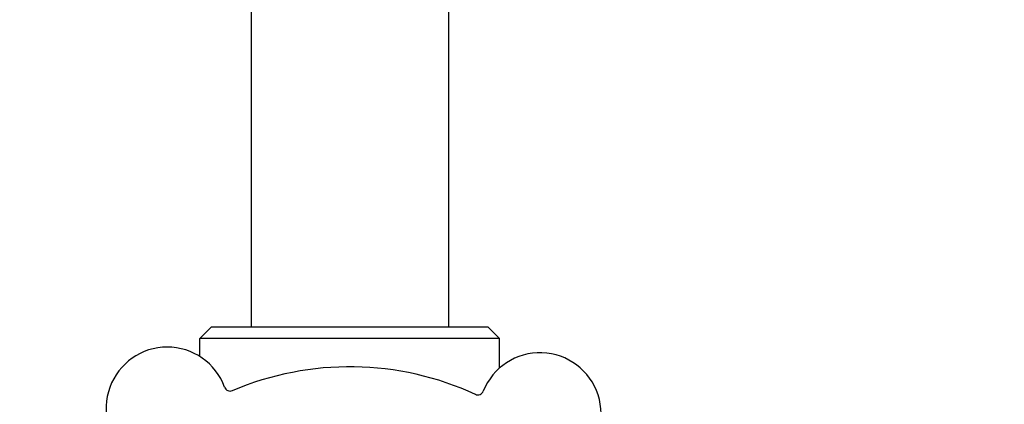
# Model space of a CAD drawing. Header units: inches. Extents: x 24 to 1128, y -69 to 748.
# Tile 42 of 256: x 130.23 to 135.47, y 217.12 to 219.16. Entities that reach past the tile are written whole.
import ezdxf

# ---------------------------------------------------------------- set-up
doc = ezdxf.new("R2010")
doc.units = ezdxf.units.IN
doc.header["$LTSCALE"] = 32
doc.header["$MEASUREMENT"] = 0
doc.layers.add('Dimension (ANSI)', color=7, linetype='Continuous', lineweight=25)
doc.layers.add('Visible (ANSI)', color=7, linetype='Continuous', lineweight=30)
doc.styles.add('Note Text (ANSI)', font='tahoma.ttf')
doc.dimstyles.new('SB Fraction-16 (ANSI)', dxfattribs={"dimscale": 32, "dimtxt": 0.125, "dimasz": 0.098425, "dimexe": 0.125, "dimexo": 0.0625, "dimgap": 0.031496, "dimtad": 0, "dimtih": 1, "dimtoh": 1, "dimdec": 4, "dimrnd": 1e-08, "dimzin": 0, "dimdsep": 46, "dimlunit": 5, "dimtxsty": 'Note Text (ANSI)', "dimcen": 0.09, "dimdle": 0.393701, "dimclrd": 256, "dimclre": 256, "dimclrt": 256, "dimadec": 0, "dimazin": 3, "dimtfac": 0.96, "dimtofl": 0, "dimtmove": 0, "dimatfit": 3, "dimfxl": 1, "dimfrac": 2, "dimtolj": 1, "dimtzin": 12, "dimlwd": -1, "dimlwe": -1, "dimarcsym": 0})

# ---------------------------------------------------------------- blocks, each defined once
blk = doc.blocks.new('*D15')
at = {"layer": 'Defpoints', "color": 0, "transparency": 16777216}
for p in [(162.2904, 468.9837), (60.65, 162.272), (120.1654, 162.272)]:
    blk.add_point(p, dxfattribs=at)
at = {"layer": 'Dimension (ANSI)', "transparency": 16777216}
for p, q in [((160.2904, 468.9837), (56.65, 468.9837)), ((60.65, 465.8341), (60.65, 319.1609)), ((60.65, 165.4216), (60.65, 312.0948)), ((118.1654, 162.272), (56.65, 162.272))]:
    blk.add_line(p, q, dxfattribs=at)
for points in [[(60.125, 465.8341), (61.1749, 465.8341), (60.65, 468.9837)], [(60.125, 165.4216), (61.1749, 165.4216), (60.65, 162.272)]]:
    blk.add_solid(points, dxfattribs=at)
at = {"layer": 'Dimension (ANSI)', "transparency": 16777216, "insert": (48.4472, 318.153), "char_height": 4, "attachment_point": 1, "style": 'Note Text (ANSI)'}
blk.add_mtext('\\A1;306 11/16', dxfattribs=at)

msp = doc.modelspace()

# ---------------------------------------------------------------- linework, layer by layer
at = {"layer": 'Visible (ANSI)'}
for p, q in [((131.46111, 232.7142), (131.46111, 217.52808)), ((132.51111, 232.7142), (132.51111, 217.52808)), ((131.25111, 217.52808), (131.18861, 217.46558)), ((131.25111, 217.52808), (132.72111, 217.52808)), ((132.72111, 217.52808), (132.78361, 217.46558)), ((132.78361, 217.46558), (131.18861, 217.46558)), ((131.18861, 217.37065), (131.18861, 217.46558)), ((132.78361, 217.30909), (132.78361, 217.46558))]:
    msp.add_line(p, q, dxfattribs=at)
for centre, radius, start, end in [((131.01519, 217.09579), 0.325, 20.006, 230.24329), ((132.99874, 217.06548), 0.325, 308.006, 158.24329), ((131.98611, 215.71558), 1.6, 65.25836, 112.99093), ((131.34995, 217.21767), 0.03125, 200.006, 292.95354), ((132.66786, 217.19753), 0.03125, 245.29575, 338.24329)]:
    msp.add_arc(centre, radius, start, end, dxfattribs=at)

# ---------------------------------------------------------------- dimensions: what is measured, and where the dimension line sits
at = {"layer": 'Dimension (ANSI)'}
dim = msp.add_linear_dim(base=(60.64998, 162.27197), p1=(162.29037, 468.98367), p2=(120.16537, 162.27197), angle=270, dimstyle='SB Fraction-16 (ANSI)', override={"dimgap": 0.031496, "dimdec": 4, "dimtol": 0, "dimlim": 0, "dimtp": 0, "dimtm": 0, "dimtdec": 2, "dimatfit": 1}, dxfattribs=at)
dim.commit()
dim.dimension.update_dxf_attribs({"geometry": '*D15', "text_midpoint": (60.64998, 315.62782), "dimtype": 160})

doc.saveas('drawing.dxf')
